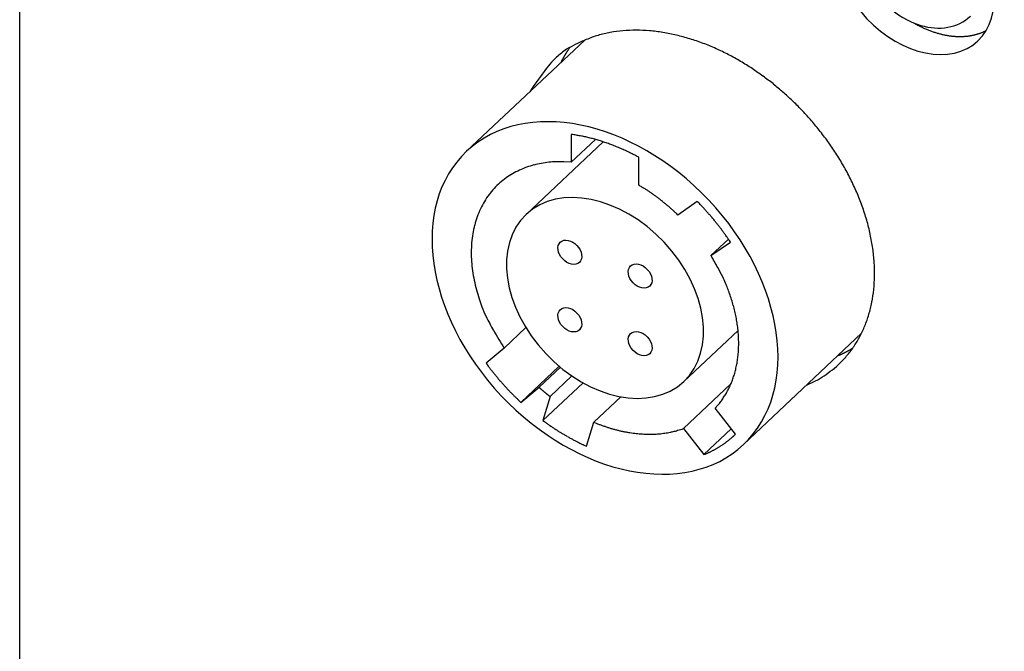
# Model space of a CAD drawing. Header units: millimetres. Extents: x 43 to 2527, y 45 to 1953.
# Tile 11 of 26: x 320 to 339, y 111 to 123. Entities that reach past the tile are written whole.
import ezdxf

# ---------------------------------------------------------------- set-up
doc = ezdxf.new("R2010")
doc.units = ezdxf.units.MM
doc.layers.add('1', color=7, linetype='Continuous')

msp = doc.modelspace()

# ---------------------------------------------------------------- linework, layer by layer
at = {"layer": '1', "color": 2, "linetype": 'Continuous'}
for p, q in [((319.849, 91.746), (319.849, 146.666)), ((337.213, 122.885), (337.247, 122.866)), ((330.816, 122.558), (328.523, 120.396)), ((330.351, 122.119), (330.356, 122.129)), ((330.553, 120.724), (330.553, 120.185)), ((330.553, 120.185), (331.022, 120.626)), ((331.174, 120.58), (329.679, 119.17)), ((331.864, 120.279), (331.821, 120.302)), ((331.864, 119.739), (331.864, 120.279)), ((330.553, 120.185), (330.409, 120.193)), ((333, 119.421), (332.625, 119.158)), ((332.625, 119.158), (332.601, 119.18)), ((333.266, 118.369), (333.605, 118.688)), ((333.266, 118.369), (333.642, 118.632)), ((333.642, 118.632), (333.623, 118.66)), ((329.251, 116.572), (329.674, 116.971)), ((332.739, 115.924), (333.791, 116.917)), ((333.894, 114.698), (336.187, 116.86)), ((329.251, 116.572), (328.901, 116.279)), ((336.018, 116.574), (336.009, 116.568)), ((328.901, 116.279), (328.921, 116.252)), ((330.322, 116.219), (329.578, 115.518)), ((329.928, 115.811), (330.343, 116.201)), ((330.144, 115.632), (330.568, 116.032)), ((329.578, 115.518), (329.928, 115.811)), ((329.928, 115.811), (329.935, 115.804)), ((330.005, 115.164), (330.784, 115.898)), ((332.734, 115.01), (333.652, 115.876)), ((335.12, 115.854), (335.294, 115.936)), ((330.144, 115.632), (330.005, 115.164)), ((330.99, 115.134), (331.514, 115.628)), ((333.344, 115.404), (333.401, 115.467)), ((333.74, 114.898), (333.344, 115.404)), ((330.005, 115.164), (330.032, 115.145)), ((330.852, 114.666), (330.99, 115.134)), ((330.99, 115.134), (331.051, 115.109)), ((332.734, 115.01), (333.129, 114.504)), ((333.129, 114.504), (333.658, 115.003)), ((333.129, 114.504), (333.152, 114.514))]:
    msp.add_line(p, q, dxfattribs=at)
for centre, radius, start, end in [((331.793, 120.15), 2.6, 100.6637, 106.0473), ((331.825, 119.726), 3.022, 95.0803, 99.7803), ((331.813, 119.624), 3.123, 90.0202, 94.6926), ((331.811, 119.422), 3.325, 85.5093, 89.9942), ((331.756, 119.069), 3.682, 80.9599, 85.0782), ((331.69, 118.764), 3.993, 76.8677, 80.7132), ((338.351, 124.859), 2.278, 240.9996, 241.9494), ((338.318, 124.799), 2.21, 241.9887, 242.9598), ((338.298, 124.76), 2.167, 242.9562, 243.9385), ((338.288, 124.741), 2.144, 243.9522, 244.9355), ((338.274, 124.71), 2.111, 244.9337, 245.9231), ((338.259, 124.68), 2.077, 245.9679, 246.9632), ((338.245, 124.646), 2.041, 246.9519, 247.9549), ((338.232, 124.617), 2.008, 247.9765, 248.9845), ((338.219, 124.582), 1.972, 248.9809, 249.9968), ((338.206, 124.551), 1.938, 250.0253, 251.0466), ((338.195, 124.516), 1.901, 251.036, 252.0655), ((338.183, 124.485), 1.868, 252.1012, 253.136), ((338.172, 124.449), 1.83, 253.1377, 254.181), ((337.374, 125.986), 3.479, 288.4608, 288.8023), ((338.187, 123.516), 0.879, 290.5347, 292.2828), ((338.231, 123.411), 0.765, 292.2079, 295.3274), ((337.712, 124.614), 2.074, 294.0605, 295.5726), ((331.691, 120.377), 2.346, 111.1029, 116.6218), ((331.674, 120.64), 2.096, 106.6261, 113.2462), ((331.598, 118.484), 4.286, 72.9029, 76.5166), ((331.508, 118.234), 4.552, 69.3345, 72.7513), ((338.163, 124.418), 1.798, 254.204, 255.2528), ((338.153, 124.382), 1.761, 255.2503, 256.3078), ((338.145, 124.351), 1.728, 256.3414, 257.4042), ((338.137, 124.314), 1.691, 257.3933, 258.465), ((338.13, 124.284), 1.66, 258.4887, 259.5655), ((338.123, 124.249), 1.624, 259.5734, 260.6591), ((338.118, 124.22), 1.594, 260.6878, 261.7785), ((338.113, 124.184), 1.559, 261.7564, 262.8561), ((338.108, 124.156), 1.53, 262.9107, 264.0149), ((338.105, 124.122), 1.496, 263.9889, 265.1019), ((338.102, 124.095), 1.469, 265.1518, 266.269), ((338.1, 124.063), 1.436, 266.238, 267.3638), ((338.098, 124.036), 1.41, 267.4123, 268.5419), ((338.098, 124.006), 1.379, 268.5274, 269.6652), ((338.096, 123.981), 1.355, 269.7163, 270.8572), ((338.097, 123.951), 1.325, 270.8233, 271.972), ((338.097, 123.928), 1.302, 272.0072, 273.1586), ((338.099, 123.901), 1.275, 273.1643, 274.3228), ((338.1, 123.88), 1.254, 274.3442, 275.5037), ((338.103, 123.854), 1.227, 275.4925, 276.6594), ((338.105, 123.832), 1.206, 276.6803, 277.8502), ((338.108, 123.811), 1.184, 277.8475, 279.0204), ((338.109, 123.799), 1.172, 279.0356, 280.2017), ((338.114, 123.769), 1.142, 280.2297, 281.4106), ((338.12, 123.739), 1.111, 281.4264, 282.627), ((338.119, 123.748), 1.12, 282.574, 283.7563), ((338.101, 123.819), 1.194, 283.7688, 284.8776), ((338.125, 123.714), 1.086, 285.0972, 286.3437), ((338.177, 123.53), 0.895, 286.4349, 287.9892), ((338.121, 123.742), 1.114, 287.3762, 288.5516), ((331.54, 120.866), 1.86, 125.4902, 133.0827), ((332.288, 121.17), 2.157, 148.0047, 148.2996), ((332.404, 121.099), 2.293, 147.7527, 148.0286), ((332.694, 118.343), 4.614, 116.4358, 118.9596), ((332.242, 121.198), 2.103, 147.3936, 147.6992), ((331.985, 121.361), 1.799, 146.9982, 147.3642), ((332.348, 121.133), 2.228, 146.8734, 147.151), ((335.487, 119.087), 5.974, 146.8053, 146.8989), ((332.007, 121.35), 1.823, 146.033, 146.4273), ((331.844, 121.461), 1.626, 145.3923, 146.074), ((334.107, 119.924), 4.362, 145.3198, 145.6527), ((331.372, 117.947), 4.869, 65.8382, 69.0289), ((331.276, 117.761), 5.078, 62.6632, 65.7055), ((331.361, 121.05), 1.604, 132.9238, 146.1254), ((332.346, 121.14), 2.223, 153.2928, 153.5771), ((332.353, 121.136), 2.23, 153.0006, 153.2842), ((332.352, 121.136), 2.23, 152.7084, 152.9922), ((332.345, 121.14), 2.221, 152.4161, 152.7012), ((332.338, 121.144), 2.214, 152.1441, 152.4301), ((332.332, 121.146), 2.208, 151.8308, 152.1176), ((332.329, 121.147), 2.204, 151.5397, 151.8272), ((332.325, 121.151), 2.198, 151.2899, 151.5784), ((332.32, 121.153), 2.193, 150.9772, 151.2665), ((332.315, 121.155), 2.188, 150.6873, 150.9775), ((332.311, 121.157), 2.184, 150.3752, 150.666), ((332.307, 121.159), 2.179, 150.0632, 150.3547), ((332.303, 121.163), 2.173, 149.8148, 150.1073), ((332.294, 121.167), 2.164, 149.503, 149.7968), ((332.295, 121.166), 2.165, 149.1921, 149.4859), ((332.301, 121.163), 2.172, 148.9217, 149.2145), ((332.283, 121.173), 2.151, 148.5939, 148.89), ((332.245, 121.198), 2.106, 148.3289, 148.632), ((331.159, 117.582), 5.291, 59.5451, 62.4328), ((331.038, 117.396), 5.512, 56.7049, 59.4385), ((333.193, 119.378), 4.073, 140.9581, 147.745), ((330.831, 117.129), 5.848, 53.9172, 56.4466), ((330.942, 117.289), 5.655, 51.3208, 53.8704), ((330.982, 117.347), 5.584, 48.7601, 51.2659), ((330.886, 117.244), 5.725, 46.279, 48.7216), ((331.002, 117.364), 5.558, 43.6922, 46.2846), ((331.013, 117.354), 5.557, 41.1724, 43.8475), ((331.056, 117.389), 5.502, 38.4129, 41.1958), ((331.098, 117.404), 5.459, 35.6828, 38.5559), ((329.56, 114.099), 6.7, 80.6297, 81.475), ((330.263, 118.176), 2.562, 79.6052, 81.3002), ((330.197, 117.806), 2.939, 78.6734, 79.6426), ((328.805, 111.591), 9.307, 77.5419, 77.7831), ((330.029, 117.123), 3.641, 76.8886, 77.5723), ((330.193, 117.751), 2.992, 76.3387, 77.2274), ((330.063, 117.226), 3.533, 75.558, 76.2982), ((329.968, 116.888), 3.884, 74.7833, 75.4495), ((330.017, 117.067), 3.699, 74.0733, 74.7806), ((330.03, 117.106), 3.657, 73.3724, 74.0937), ((329.995, 116.995), 3.774, 72.6582, 73.3596), ((329.972, 116.921), 3.851, 71.9554, 72.6451), ((331.225, 117.491), 5.305, 32.7099, 35.7286), ((329.962, 116.897), 3.877, 71.2489, 71.9372), ((329.95, 116.86), 3.916, 70.5744, 71.2586), ((329.93, 116.809), 3.971, 69.8648, 70.5424), ((329.913, 116.761), 4.022, 69.2016, 69.8732), ((329.896, 116.72), 4.066, 68.5212, 69.1878), ((329.879, 116.677), 4.112, 67.8518, 68.5131), ((329.861, 116.634), 4.159, 67.1829, 67.8389), ((329.843, 116.592), 4.205, 66.5299, 67.1807), ((329.823, 116.55), 4.251, 65.8666, 66.5123), ((329.806, 116.511), 4.294, 65.2276, 65.8685), ((329.786, 116.472), 4.338, 64.5725, 65.2087), ((329.766, 116.431), 4.383, 63.9364, 64.5674), ((329.743, 116.386), 4.434, 63.3034, 63.9287), ((329.729, 116.359), 4.464, 62.6767, 63.2988), ((329.721, 116.343), 4.482, 62.0464, 62.6671), ((331.346, 117.549), 5.173, 29.7487, 32.892), ((330.262, 118.485), 1.701, 114.8243, 119.887), ((330.289, 118.414), 1.776, 109.8179, 114.6375), ((330.311, 118.316), 1.877, 104.8883, 109.4268), ((330.337, 118.186), 2.008, 100.4434, 104.6649), ((330.358, 117.967), 2.228, 96.15, 99.9358), ((330.353, 117.941), 2.253, 92.2473, 95.9627), ((330.348, 118.06), 2.134, 88.3647, 92.2485), ((331.534, 117.649), 4.959, 26.502, 29.8169), ((330.209, 118.598), 1.577, 125.7416, 131.2922), ((330.232, 118.561), 1.62, 120.2839, 125.637), ((331.726, 117.725), 4.754, 23.2457, 26.7222), ((330.195, 118.625), 1.547, 137.2787, 143.0848), ((330.194, 118.627), 1.545, 131.5817, 137.3139), ((327.718, 112.861), 8.031, 58.4142, 58.9203), ((330.356, 117.11), 3.03, 57.7915, 58.818), ((330.151, 116.781), 3.418, 57.23, 57.8232), ((326.048, 110.599), 10.838, 56.5361, 56.6826), ((329.721, 116.151), 4.181, 56.1464, 56.5667), ((330.211, 118.618), 1.564, 143.2365, 149.0802), ((330.165, 116.791), 3.402, 55.8115, 56.3622), ((329.838, 116.314), 3.98, 55.3115, 55.7726), ((329.631, 116.021), 4.338, 54.8516, 55.2687), ((329.77, 116.221), 4.095, 54.3752, 54.8206), ((329.82, 116.285), 4.014, 53.9679, 54.4249), ((329.764, 116.213), 4.105, 53.4863, 53.9333), ((329.737, 116.175), 4.151, 53.0508, 53.4928), ((329.742, 116.181), 4.144, 52.6094, 53.053), ((329.738, 116.177), 4.15, 52.1636, 52.6072), ((329.724, 116.161), 4.17, 51.7002, 52.1421), ((331.971, 117.822), 4.49, 19.6583, 23.3396), ((330.308, 118.561), 1.677, 154.6887, 160.36), ((330.249, 118.589), 1.612, 148.902, 154.6793), ((329.715, 116.148), 4.187, 51.2725, 51.7131), ((329.706, 116.14), 4.198, 50.8104, 51.2502), ((329.7, 116.131), 4.209, 50.3865, 50.8254), ((329.692, 116.122), 4.221, 49.9407, 50.3786), ((329.685, 116.113), 4.232, 49.5076, 49.9447), ((329.678, 116.107), 4.242, 49.0542, 49.4903), ((329.672, 116.099), 4.252, 48.6219, 49.0573), ((329.666, 116.094), 4.26, 48.1809, 48.6156), ((329.661, 116.087), 4.268, 47.752, 48.1858), ((325.331, 111.915), 10.731, 43.9716, 44.3834), ((330.181, 116.561), 4.015, 43.472, 44.313), ((329.84, 116.237), 4.485, 42.9937, 43.483), ((322.674, 109.7), 14.185, 42.447, 42.5675), ((329.127, 115.601), 5.44, 42.1092, 42.4571), ((332.221, 117.891), 4.232, 16.0369, 19.9226), ((330.396, 118.52), 1.773, 160.0542, 165.5263), ((329.653, 116.079), 4.28, 47.3125, 47.7451), ((329.652, 116.078), 4.281, 46.8831, 47.3156), ((329.657, 116.084), 4.273, 46.4433, 46.8763), ((329.908, 116.288), 4.4, 41.8248, 42.2826), ((329.372, 115.81), 5.119, 41.4324, 41.8172), ((329.042, 115.525), 5.554, 41.03, 41.3791), ((329.298, 115.75), 5.214, 40.6411, 41.0151), ((329.4, 115.833), 5.083, 40.299, 40.6842), ((329.33, 115.777), 5.172, 39.8876, 40.2655), ((329.306, 115.756), 5.204, 39.527, 39.902), ((329.333, 115.779), 5.169, 39.14, 39.5176), ((332.498, 117.962), 3.946, 12.0345, 16.1561), ((330.512, 118.487), 1.894, 165.4246, 170.6558), ((329.348, 115.791), 5.149, 38.7612, 39.1401), ((329.348, 115.792), 5.148, 38.3782, 38.7568), ((329.352, 115.794), 5.144, 38.0087, 38.3875), ((329.362, 115.802), 5.132, 37.624, 38.0035), ((329.371, 115.809), 5.12, 37.2388, 37.6188), ((329.378, 115.815), 5.111, 36.853, 37.2333), ((329.387, 115.822), 5.099, 36.4756, 36.8565), ((330.635, 118.456), 2.021, 170.3584, 175.3611), ((329.397, 115.831), 5.086, 36.082, 36.4633), ((329.408, 115.836), 5.074, 35.7243, 36.1062), ((329.418, 115.847), 5.06, 35.3074, 35.6898), ((329.429, 115.853), 5.047, 34.9446, 35.3275), ((329.438, 115.859), 5.037, 34.5559, 34.939), ((329.456, 115.871), 5.015, 34.1743, 34.5584), ((329.478, 115.886), 4.988, 33.7912, 34.1768), ((332.774, 118), 3.667, 7.9768, 12.3434), ((330.764, 118.44), 2.151, 175.2231, 180.0146), ((333.048, 118.031), 3.392, 3.4886, 8.1112), ((330.964, 118.42), 2.351, 179.5278, 183.9607), ((326.496, 114.411), 7.843, 28.3593, 30.3121), ((331.253, 118.432), 2.64, 183.7891, 187.7632), ((330.849, 116.669), 2.941, 25.9581, 29.9399), ((333.313, 118.028), 3.128, 358.937, 3.8292), ((331.288, 118.442), 2.675, 187.8705, 191.8765), ((330.684, 116.576), 3.13, 23.7304, 26.1711), ((333.549, 118.018), 2.892, 353.9243, 359.0622), ((331.187, 118.416), 2.571, 191.772, 196.0433), ((326.105, 114.873), 8.012, 20.9548, 21.7008), ((330.298, 116.47), 3.525, 19.218, 21.085), ((331.792, 118.507), 3.179, 194.6074, 197.8736), ((334.59, 119.379), 6.11, 197.6033, 199.1478), ((330.972, 116.658), 2.827, 17.6546, 20.1211), ((333.767, 117.979), 2.671, 348.8648, 354.2601), ((331.643, 118.512), 3.045, 201.9255, 205.7909), ((330.698, 116.571), 3.114, 15.4582, 17.6356), ((330.593, 116.553), 3.221, 13.2173, 15.2766), ((333.94, 117.941), 2.494, 343.3572, 348.9429), ((331.573, 118.458), 2.959, 205.429, 211.397), ((330.872, 116.617), 2.935, 10.9879, 13.2409), ((331.047, 116.641), 2.758, 8.8057, 11.1889), ((334.088, 117.885), 2.337, 337.8637, 343.6309), ((331.12, 116.652), 2.684, 6.3958, 8.8133), ((334.182, 117.849), 2.236, 331.9977, 337.8221), ((335.668, 120.598), 7.575, 209.0845, 212.1068), ((331.219, 116.66), 2.585, 4.0039, 6.4803), ((331.342, 116.668), 2.461, 1.4526, 4.017), ((334.264, 117.799), 2.14, 326.2538, 332.1528), ((331.555, 116.663), 2.249, 356.2143, 358.9342), ((331.457, 116.665), 2.347, 358.9317, 1.5814), ((334.31, 117.774), 2.088, 320.2503, 326.1142), ((331.742, 116.642), 2.06, 350.6723, 353.5387), ((331.653, 116.652), 2.15, 353.5396, 356.3367), ((333.928, 120.63), 4.574, 293.0947, 293.406), ((335.071, 118.006), 1.712, 293.1733, 293.8087), ((334.995, 118.182), 1.904, 293.7639, 294.1356), ((333.346, 121.781), 5.863, 294.4589, 294.553), ((334.31, 117.774), 2.087, 314.5326, 320.2442), ((334.829, 118.535), 2.294, 294.5508, 294.8172), ((335.017, 118.142), 1.859, 294.6444, 294.9947), ((334.891, 118.407), 2.152, 295.068, 295.3639), ((334.815, 118.565), 2.327, 295.3772, 295.6467), ((334.875, 118.438), 2.187, 295.6683, 295.9574), ((334.902, 118.386), 2.129, 295.9164, 296.2147), ((334.887, 118.415), 2.161, 296.2517, 296.5452), ((334.882, 118.427), 2.174, 296.5024, 296.7943), ((334.889, 118.412), 2.157, 296.8126, 297.1073), ((334.894, 118.404), 2.148, 297.1022, 297.3984), ((334.895, 118.402), 2.146, 297.3919, 297.6887), ((334.894, 118.4), 2.144, 297.7221, 298.0194), ((334.898, 118.394), 2.138, 298.0104, 298.3089), ((334.9, 118.391), 2.134, 298.2983, 298.5977), ((334.903, 118.387), 2.129, 298.5857, 298.886), ((334.903, 118.384), 2.126, 298.913, 299.2141), ((334.906, 118.38), 2.121, 299.1992, 299.5013), ((334.907, 118.377), 2.119, 299.5249, 299.8278), ((334.909, 118.374), 2.115, 299.8099, 300.1136), ((334.912, 118.371), 2.11, 300.0942, 300.3988), ((334.917, 118.362), 2.101, 300.401, 300.7071), ((334.915, 118.365), 2.104, 300.7241, 301.0303), ((334.908, 118.375), 2.116, 301.047, 301.3518), ((333.017, 119.261), 5.082, 216.3039, 216.6847), ((333.035, 119.276), 5.106, 216.6984, 217.078), ((333.048, 119.285), 5.121, 217.0765, 217.4553), ((331.902, 116.608), 1.897, 344.837, 347.8362), ((331.829, 116.624), 1.972, 347.8461, 350.7869), ((334.251, 117.859), 2.19, 308.7653, 314.076), ((333.053, 119.29), 5.129, 217.4562, 217.8349), ((333.061, 119.295), 5.138, 217.8323, 218.2108), ((333.066, 119.302), 5.146, 218.2265, 218.6047), ((333.075, 119.308), 5.157, 218.6012, 218.979), ((333.081, 119.312), 5.164, 218.9727, 219.3503), ((333.086, 119.317), 5.171, 219.3532, 219.7306), ((333.09, 119.321), 5.176, 219.743, 220.1201), ((332.027, 116.569), 1.767, 338.7509, 341.8508), ((331.971, 116.586), 1.825, 341.8802, 344.9412), ((334.376, 117.68), 1.971, 297.7601, 303.4098), ((334.293, 117.812), 2.126, 303.3204, 308.6717), ((333.096, 119.325), 5.184, 220.111, 220.4878), ((333.101, 119.33), 5.191, 220.4885, 220.8649), ((333.103, 119.333), 5.194, 220.8769, 221.2534), ((333.098, 119.328), 5.187, 221.2518, 221.6288), ((333.11, 119.338), 5.203, 221.6162, 221.9921), ((333.133, 119.361), 5.235, 222.0128, 222.3862), ((333.105, 119.336), 5.198, 222.388, 222.7646), ((332.128, 116.525), 1.657, 332.4667, 335.6506), ((332.082, 116.545), 1.707, 335.6986, 338.8495), ((333.037, 119.272), 5.104, 222.7611, 223.1451), ((333.131, 119.358), 5.232, 223.1329, 223.506), ((333.373, 119.589), 5.566, 223.5116, 223.86), ((333.054, 119.287), 5.127, 223.8958, 224.2801), ((332.535, 118.784), 4.405, 224.3047, 224.7623), ((333.28, 119.5), 5.437, 224.5941, 224.942), ((339.471, 125.669), 14.178, 224.9153, 225.0359), ((332.591, 118.832), 4.478, 225.4985, 225.9881), ((332.742, 118.992), 4.247, 228.637, 228.7633), ((332.74, 118.985), 4.241, 228.7198, 228.8462), ((332.738, 118.99), 4.243, 228.9114, 229.0379), ((332.736, 118.982), 4.236, 228.9946, 229.1211), ((332.737, 118.983), 4.237, 229.1084, 229.2349), ((332.731, 118.983), 4.233, 229.3055, 229.4321), ((332.732, 118.976), 4.228, 229.3473, 229.474), ((332.726, 118.976), 4.225, 229.5448, 229.6715), ((332.728, 118.976), 4.226, 229.6581, 229.785), ((332.725, 118.972), 4.221, 229.7779, 229.9048), ((332.723, 118.969), 4.218, 229.8978, 230.0248), ((332.722, 118.967), 4.215, 230.0179, 230.1448), ((332.718, 118.965), 4.211, 230.1733, 230.3004), ((332.715, 118.956), 4.202, 230.2508, 230.3783), ((332.715, 118.961), 4.206, 230.4138, 230.541), ((332.729, 118.977), 4.227, 230.5346, 230.661), ((332.704, 118.949), 4.19, 230.6896, 230.8172), ((332.657, 118.885), 4.11, 230.758, 230.8883), ((332.718, 118.962), 4.209, 230.9047, 231.0313), ((332.885, 119.173), 4.478, 231.0633, 231.1817), ((332.659, 118.894), 4.119, 231.1977, 231.3283), ((332.293, 118.439), 3.535, 231.3461, 231.5019), ((332.815, 119.084), 4.365, 231.4239, 231.5423), ((337.247, 124.644), 11.475, 231.4779, 231.5186), ((332.33, 118.48), 3.59, 231.726, 231.8931), ((332.094, 118.177), 3.206, 231.8716, 232.1593), ((335.399, 122.407), 8.574, 232.0567, 232.1976), ((332.162, 116.508), 1.618, 326.0962, 329.2436), ((332.157, 116.508), 1.623, 329.3489, 332.543), ((332.263, 118.488), 4.002, 225.9481, 226.7906), ((336.884, 123.315), 10.685, 226.4506, 226.8636), ((332.278, 116.422), 1.475, 319.6297, 322.9682), ((332.21, 116.474), 1.56, 322.9357, 326.1453), ((332.943, 119.144), 4.946, 233.9513, 234.3386), ((332.938, 119.138), 4.938, 234.3475, 234.7351), ((332.93, 119.128), 4.925, 234.7404, 235.1288), ((332.916, 119.109), 4.902, 235.1373, 235.5271), ((332.905, 119.091), 4.881, 235.5135, 235.9046), ((332.893, 119.075), 4.861, 235.9161, 236.3084), ((332.283, 118.205), 3.332, 248.2945, 249.4117), ((332.276, 118.191), 3.316, 249.432, 250.5515), ((332.261, 118.151), 3.273, 250.5655, 251.6961), ((332.882, 119.06), 4.843, 236.3153, 236.7088), ((332.87, 119.04), 4.819, 236.7026, 237.0974), ((332.858, 119.023), 4.798, 237.1078, 237.5039), ((332.845, 119.004), 4.776, 237.5187, 237.9162), ((332.834, 118.984), 4.753, 237.901, 238.2998), ((332.822, 118.968), 4.733, 238.3143, 238.7141), ((332.808, 118.943), 4.705, 238.704, 239.1056), ((332.792, 118.919), 4.675, 239.1191, 239.5227), ((332.784, 118.905), 4.659, 239.5178, 239.9219), ((332.783, 118.907), 4.66, 239.9463, 240.3493), ((332.755, 118.854), 4.601, 240.3362, 240.7442), ((332.233, 118.072), 3.19, 251.7401, 252.8957), ((332.211, 118.003), 3.118, 252.9043, 254.0813), ((332.191, 117.941), 3.053, 254.1254, 255.3218), ((332.174, 117.878), 2.987, 255.33, 256.5463), ((332.155, 117.81), 2.917, 256.5965, 257.8348), ((332.141, 117.744), 2.849, 257.8373, 259.0974), ((332.125, 117.677), 2.78, 259.1554, 260.4379), ((332.114, 117.612), 2.714, 260.4448, 261.7496), ((332.102, 117.548), 2.649, 261.8007, 263.1278), ((332.094, 117.481), 2.581, 263.13, 264.4814), ((332.084, 117.413), 2.513, 264.5415, 265.9185), ((332.08, 117.355), 2.454, 265.9235, 267.3214), ((332.076, 117.306), 2.406, 267.3725, 268.7855), ((332.073, 117.228), 2.327, 268.8111, 270.2601), ((332.071, 117.129), 2.229, 270.3273, 271.8282), ((332.074, 117.124), 2.224, 271.7544, 273.2395), ((332.067, 117.204), 2.304, 273.2868, 274.698), ((332.078, 116.976), 2.076, 274.929, 276.503), ((332.113, 116.644), 1.742, 276.5965, 278.4923), ((332.087, 116.989), 2.087, 277.7974, 279.2755), ((331.608, 119.969), 5.105, 279.1923, 279.7359), ((332.134, 116.57), 1.667, 281.6668, 283.7569), ((332.191, 116.342), 1.432, 283.7023, 287.3849), ((331.609, 118.513), 3.679, 285.9344, 287.7976), ((332.729, 115.899), 1.421, 311.4119, 313.0922), ((331.138, 117.664), 3.797, 312.4227, 313.2461), ((332.7, 118.759), 4.491, 240.7595, 241.1772), ((332.744, 118.834), 4.578, 241.1479, 241.5553), ((332.869, 119.067), 4.842, 241.5646, 241.9465), ((332.673, 118.709), 4.434, 242.011, 242.4337), ((332.371, 118.134), 3.784, 242.457, 242.9625), ((332.776, 118.894), 4.646, 242.7704, 243.1565), ((336.137, 125.516), 12.072, 243.115, 243.2491), ((332.379, 118.137), 3.791, 243.7689, 244.3146), ((332.191, 117.741), 3.352, 244.2827, 245.2288), ((334.559, 122.734), 8.878, 244.853, 245.3199), ((332.429, 116.264), 1.893, 302.1122, 302.8497), ((332.432, 116.262), 1.89, 302.8159, 303.5534), ((332.429, 116.265), 1.894, 303.5935, 304.3282), ((332.44, 116.248), 1.874, 304.3372, 305.0799), ((332.463, 116.215), 1.834, 305.0644, 305.8235), ((332.44, 116.248), 1.875, 305.8052, 306.5443), ((332.371, 116.341), 1.99, 306.55, 307.2414), ((332.465, 116.211), 1.829, 307.3596, 308.1232), ((332.626, 116.005), 1.568, 308.1496, 309.0601), ((332.405, 116.296), 1.934, 308.7025, 309.3954), ((330.437, 118.698), 5.039, 309.3512, 309.5915), ((332.616, 116.025), 1.59, 310.4974, 311.4733), ((332.372, 116.383), 2.026, 292.6512, 293.3529), ((332.374, 116.375), 2.018, 293.3825, 294.086), ((332.379, 116.365), 2.007, 294.0857, 294.7919), ((332.384, 116.352), 1.993, 294.8184, 295.5283), ((332.389, 116.342), 1.981, 295.5166, 296.2298), ((332.394, 116.331), 1.97, 296.2444, 296.9606), ((332.398, 116.322), 1.959, 296.9653, 297.6843), ((332.403, 116.313), 1.949, 297.6881, 298.4099), ((332.407, 116.304), 1.939, 298.4227, 299.1473), ((332.411, 116.295), 1.93, 299.1593, 299.8865), ((332.417, 116.287), 1.92, 299.8719, 300.6015), ((332.42, 116.281), 1.913, 300.6125, 301.344), ((332.425, 116.273), 1.903, 301.3582, 302.0923)]:
    msp.add_arc(centre, radius, start, end, dxfattribs=at)
for centre, major_axis in [((337.213, 123.851), (1.235, -1.31)), ((331.209, 117.547), (2.686, -2.849)), ((331.209, 117.547), (1.53, -1.623)), ((330.526, 118.435), (0.185, -0.196)), ((331.891, 117.972), (0.185, -0.196)), ((330.526, 117.123), (0.185, -0.196)), ((331.891, 116.66), (0.185, -0.196))]:
    msp.add_ellipse(centre, major_axis=major_axis, ratio=0.707107, start_param=0, end_param=6.283185, dxfattribs=at)
msp.add_open_spline([(336.449, 124.986), (336.447, 124.984), (336.443, 124.981), (336.437, 124.975), (336.428, 124.966), (336.419, 124.956), (336.401, 124.937), (336.377, 124.91), (336.332, 124.851), (336.291, 124.785), (336.235, 124.667), (336.196, 124.535), (336.172, 124.326), (336.192, 124.079), (336.318, 123.678), (336.675, 123.173), (337.442, 122.702), (338.058, 122.789), (338.301, 123.022)], degree=3, knots=[0, 0, 0, 0, 0.002311, 0.004623, 0.007512, 0.013293, 0.016186, 0.030611, 0.045041, 0.080604, 0.098265, 0.157454, 0.197853, 0.273918, 0.356524, 0.519781, 0.713045, 1, 1, 1, 1], dxfattribs=at)

doc.saveas('drawing.dxf')
